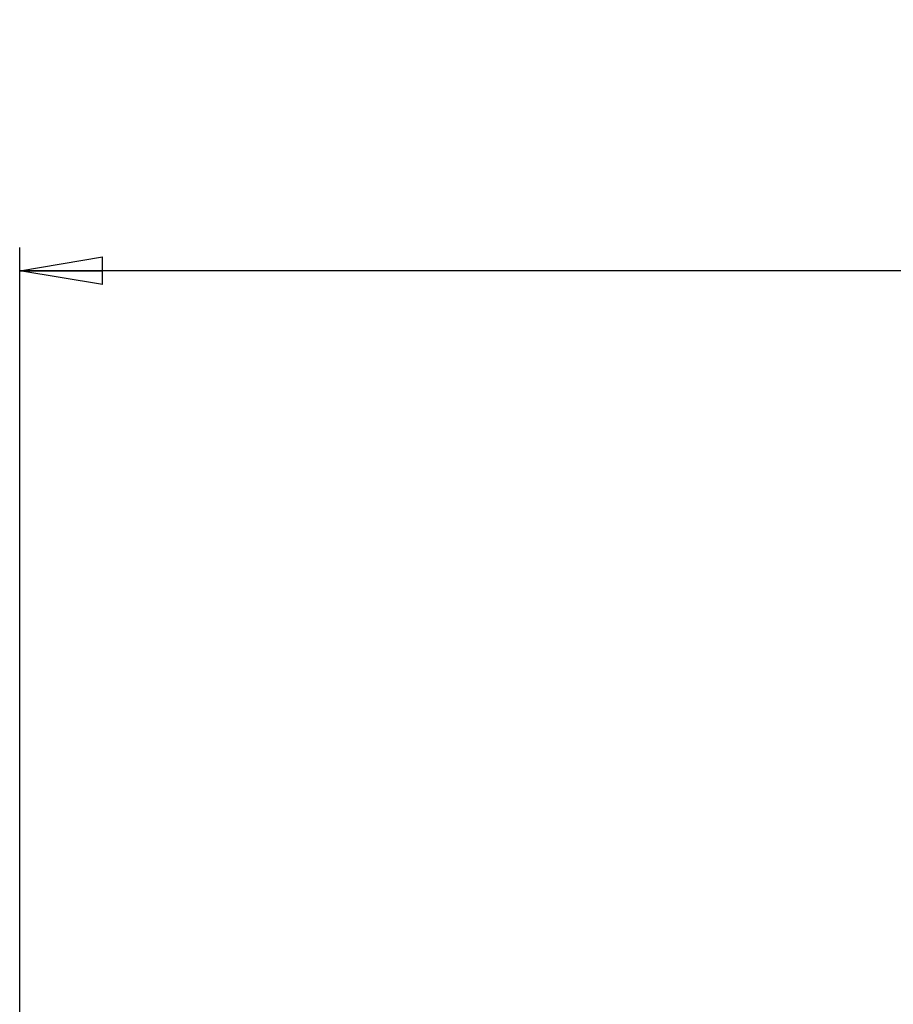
# Model space of a CAD drawing. Header units: inches. Extents: x 0.3 to 33.8, y 0.2 to 21.7.
# Tile 15 of 209: x 7.3 to 8.8, y 6.3 to 8. Entities that reach past the tile are written whole.
import ezdxf

# ---------------------------------------------------------------- set-up
doc = ezdxf.new("R2010")
doc.units = ezdxf.units.IN
doc.header["$MEASUREMENT"] = 0
doc.layers.add('BORDERS', color=7, linetype='Continuous')
doc.styles.add('SLDTEXTSTYLE0', font='TXT', dxfattribs={"width": 0.75})
doc.dimstyles.new('SLDDIMSTYLE0', dxfattribs={"dimtxt": 0.137795, "dimasz": 0.14, "dimexe": 0, "dimexo": 0.0625, "dimgap": 0.034449, "dimtad": 1, "dimdec": 3, "dimlfac": 5, "dimrnd": 1e-09, "dimzin": 12, "dimdsep": 46, "dimtxsty": 'SLDTEXTSTYLE0', "dimblk1": 'CLOSED', "dimblk2": 'CLOSED', "dimsah": 1, "dimcen": 0.09, "dimadec": 0, "dimazin": 3, "dimtfac": 1, "dimtdec": 3, "dimtofl": 0, "dimtmove": 0, "dimatfit": 3, "dimldrblk": 'CLOSED', "dimfxl": 0, "dimfrac": 2, "dimtolj": 1, "dimtzin": 12, "dimarcsym": 0})

# ---------------------------------------------------------------- blocks, each defined once
blk = doc.blocks.new('_Closed')
at = {"color": 0, "linetype": 'ByBlock', "lineweight": -2}
for p, q in [((-1, 0.166667), (0, 0)), ((-1, 0.166667), (-1, -0.166667)), ((0, 0), (-1, -0.166667)), ((0, 0), (-1, 0))]:
    blk.add_line(p, q, dxfattribs=at)
blk = doc.blocks.new('_D_9')
at = {"layer": 'BORDERS'}
for p, q in [((12.4417, 7.9841), (12.3997, 7.9841)), ((12.3997, 7.9841), (12.3997, 7.7654)), ((12.7471, 7.9841), (12.7891, 7.9841)), ((12.7891, 7.9841), (12.7891, 7.7654)), ((12.3997, 7.7654), (12.4417, 7.7654)), ((12.7891, 7.7654), (12.7471, 7.7654)), ((7.2796, 6.1797), (7.2796, 7.5986)), ((14.8326, 6.2324), (14.8326, 7.5986)), ((14.8326, 7.5592), (7.2796, 7.5592))]:
    blk.add_line(p, q, dxfattribs=at)
at = {"layer": 'BORDERS', "xscale": 0.14, "yscale": 0.14, "rotation": 180.0000000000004}
blk.add_blockref('_Closed', (7.2796, 7.5592, 0.5327), dxfattribs=at)
at = {"layer": 'BORDERS', "xscale": 0.14, "yscale": 0.14}
blk.add_blockref('_Closed', (14.8326, 7.5592, 0.5327), dxfattribs=at)
at = {"layer": 'BORDERS', "char_height": 0.1378, "attachment_point": 1, "style": 'SLDTEXTSTYLE0'}
for s, insert in [('959', (12.4417, 7.943)), ('37.765', (12.3144, 7.7368))]:
    blk.add_mtext(s, dxfattribs=dict(at, insert=insert))

msp = doc.modelspace()

# ---------------------------------------------------------------- dimensions: what is measured, and where the dimension line sits
at = {"layer": 'BORDERS'}
dim = msp.add_linear_dim(base=(7.27959, 7.5592), p1=(14.83263, 6.19306), p2=(7.27959, 6.14037), dimstyle='SLDDIMSTYLE0', dxfattribs=at)
dim.commit()
dim.dimension.update_dxf_attribs({"geometry": '_D_9', "text_midpoint": (12.59438, 7.5592), "dimtype": 160})

doc.saveas('drawing.dxf')
